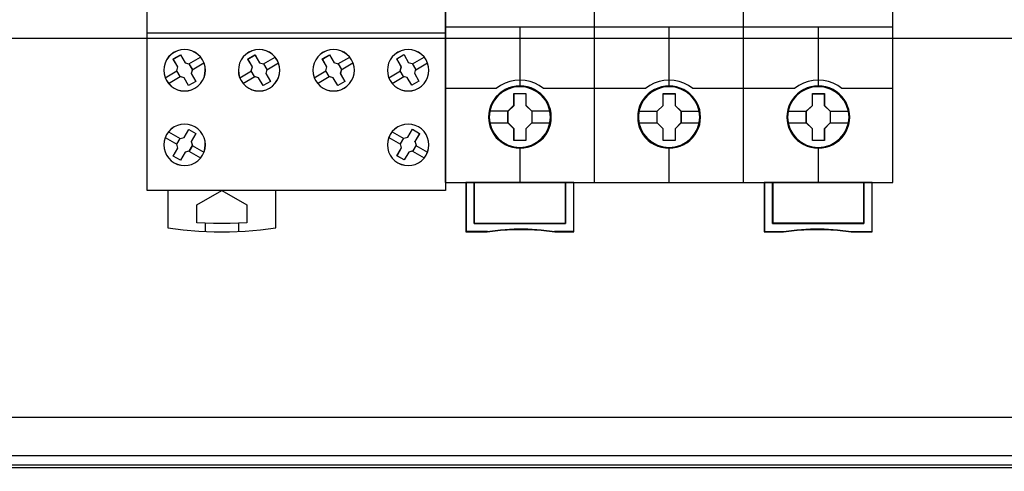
# Model space of a CAD drawing. Extents: x -631805 to -376315, y -40155 to 84873.
# Tile 97 of 256: x -614257 to -613068, y -33639 to -33094. Entities that reach past the tile are written whole.
import ezdxf

# ---------------------------------------------------------------- set-up
doc = ezdxf.new("R2010")
doc.units = 0
doc.header["$MEASUREMENT"] = 0
doc.layers.get('0').update_dxf_attribs({"color": 252})
doc.layers.add('45', color=8, linetype='Continuous')
doc.layers.add('50', color=7, linetype='Continuous')

# ---------------------------------------------------------------- blocks, each defined once
blk = doc.blocks.new('*U1036')
at = {"layer": '50', "color": 7}
for points in [[(507.824617, -92.486155), (835.919558, -92.486155), (835.919558, -379.414356), (507.824617, -379.414356), (507.824617, -92.486155)], [(839.76091, -435.77199), (503.983265, -435.77199), (503.983265, -385.150219), (839.76091, -385.150219), (839.76091, -435.77199)]]:
    blk.add_lwpolyline(points, dxfattribs=at)
blk = doc.blocks.new('*U1048')
at = {"layer": '50', "color": 7}
for points in [[(832.001083, -385.499773), (512.000243, -385.499773)], [(515.970229, -384.008872), (827.968097, -384.008872)], [(509.985212, -287.349254), (834.016113, -287.349254), (834.016113, -333.651915), (509.985212, -333.651915), (509.985212, -287.349254)]]:
    blk.add_lwpolyline(points, dxfattribs=at)
blk = doc.blocks.new('*U1051')
at = {"layer": '45', "color": 7}
for points in [[(617.997449, -268.987078), (636.002237, -268.987078), (636.002237, -268.987078), (636.002237, -352.016739), (636.002237, -352.016739), (617.997449, -352.016739), (617.997449, -352.016739), (599.998509, -352.016739), (599.998509, -352.016739), (599.998509, -268.987078), (599.998509, -268.987078), (617.997449, -268.987078), (617.997449, -268.987078)], [(606.670468, -336.245905), (606.424237, -335.888447), (606.113518, -335.577869), (605.755898, -335.33175), (605.363101, -335.150091), (604.929267, -335.032892), (604.501294, -334.991872), (604.061597, -335.032892), (603.64535, -335.144231), (603.246691, -335.33175), (602.889071, -335.577869), (602.578351, -335.888447), (602.332121, -336.245905), (602.144517, -336.644383), (602.033127, -337.066301), (601.992088, -337.499939), (602.033127, -337.933576), (602.144517, -338.355494), (602.326258, -338.753972), (602.578351, -339.11143), (602.889071, -339.422009), (603.252554, -339.673987), (603.64535, -339.855646), (604.061597, -339.966986), (604.501294, -340.002146), (604.940992, -339.966986), (605.357239, -339.855646), (605.755898, -339.673987), (606.113518, -339.422009), (606.418375, -339.11143), (606.670468, -338.753972), (606.85221, -338.361354), (606.969462, -337.933576), (607.010501, -337.505799), (606.975325, -337.066301), (606.858072, -336.644383), (606.670468, -336.245905)], [(606.665884, -336.24855), (606.420174, -335.891848), (606.110111, -335.581926), (605.753246, -335.336328), (605.36128, -335.155053), (604.928362, -335.038101), (604.501294, -334.997168), (604.062526, -335.038101), (603.647159, -335.149205), (603.249342, -335.336328), (602.892478, -335.581926), (602.582415, -335.891848), (602.336704, -336.24855), (602.149497, -336.646186), (602.038342, -337.067212), (601.99739, -337.499933), (602.038342, -337.932653), (602.149497, -338.353679), (602.330854, -338.751315), (602.582415, -339.108017), (602.892478, -339.417939), (603.255193, -339.669385), (603.647159, -339.85066), (604.062526, -339.961764), (604.501294, -339.996849), (604.940063, -339.961764), (605.35543, -339.85066), (605.753246, -339.669385), (606.110111, -339.417939), (606.414324, -339.108017), (606.665884, -338.751315), (606.847242, -338.359527), (606.964247, -337.932653), (607.005199, -337.50578), (606.970097, -337.067212), (606.853092, -336.646186), (606.665884, -336.24855)], [(615.665057, -336.245905), (615.418957, -335.888447), (615.114261, -335.577869), (614.75097, -335.33175), (614.358381, -335.150091), (613.930635, -335.032892), (613.49703, -334.991872), (613.063424, -335.032892), (612.641538, -335.144231), (612.248949, -335.33175), (611.885658, -335.577869), (611.580962, -335.888447), (611.329002, -336.245905), (611.141497, -336.644383), (611.036025, -337.066301), (610.995009, -337.499939), (611.030166, -337.933576), (611.141497, -338.355494), (611.323143, -338.753972), (611.580962, -339.11143), (611.891517, -339.422009), (612.248949, -339.673987), (612.641538, -339.855646), (613.063424, -339.966986), (613.502889, -340.002146), (613.936495, -339.966986), (614.358381, -339.855646), (614.75097, -339.673987), (615.108402, -339.422009), (615.418957, -339.11143), (615.665057, -338.753972), (615.852562, -338.361354), (615.969753, -337.933576), (616.01077, -337.505799), (615.969753, -337.066301), (615.852562, -336.638523), (615.665057, -336.245905)], [(615.660486, -336.24855), (615.414906, -335.891848), (615.110854, -335.581926), (614.748331, -335.336328), (614.356573, -335.155053), (613.929731, -335.038101), (613.497042, -334.997168), (613.064353, -335.038101), (612.643359, -335.149205), (612.2516, -335.336328), (611.889077, -335.581926), (611.585025, -335.891848), (611.333598, -336.24855), (611.146489, -336.646186), (611.041241, -337.067212), (611.000311, -337.499933), (611.035394, -337.932653), (611.146489, -338.353679), (611.327751, -338.751315), (611.585025, -339.108017), (611.894924, -339.417939), (612.2516, -339.669385), (612.643359, -339.85066), (613.064353, -339.961764), (613.502889, -339.996849), (613.935578, -339.961764), (614.356573, -339.85066), (614.748331, -339.669385), (615.105007, -339.417939), (615.414906, -339.108017), (615.660486, -338.751315), (615.847595, -338.359527), (615.964538, -337.932653), (616.005468, -337.50578), (615.964538, -337.067212), (615.847595, -336.640338), (615.660486, -336.24855)], [(624.660024, -336.245905), (624.413924, -335.888447), (624.109228, -335.577869), (623.751797, -335.33175), (623.359208, -335.150091), (622.925602, -335.032892), (622.491997, -334.991872), (622.058391, -335.032892), (621.642364, -335.144231), (621.243916, -335.33175), (620.886484, -335.577869), (620.575929, -335.888447), (620.329829, -336.245905), (620.136464, -336.644383), (620.030993, -337.066301), (619.989976, -337.499939), (620.030993, -337.933576), (620.142324, -338.355494), (620.323969, -338.753972), (620.575929, -339.11143), (620.886484, -339.422009), (621.243916, -339.673987), (621.642364, -339.855646), (622.058391, -339.966986), (622.497856, -340.002146), (622.931462, -339.966986), (623.353348, -339.855646), (623.751797, -339.673987), (624.109228, -339.416149), (624.413924, -339.11143), (624.665884, -338.753972), (624.84753, -338.361354), (624.96472, -337.933576), (625.005737, -337.505799), (624.97058, -337.066301), (624.853389, -336.638523), (624.660024, -336.245905)], [(624.655453, -336.24855), (624.409873, -335.891848), (624.105822, -335.581926), (623.749146, -335.336328), (623.357387, -335.155053), (622.924698, -335.038101), (622.492009, -334.997168), (622.05932, -335.038101), (621.644173, -335.149205), (621.246567, -335.336328), (620.889891, -335.581926), (620.579992, -335.891848), (620.334412, -336.24855), (620.141456, -336.646186), (620.036208, -337.067212), (619.995278, -337.499933), (620.036208, -337.932653), (620.147304, -338.353679), (620.328565, -338.751315), (620.579992, -339.108017), (620.889891, -339.417939), (621.246567, -339.669385), (621.644173, -339.85066), (622.05932, -339.961764), (622.497856, -339.996849), (622.930545, -339.961764), (623.35154, -339.85066), (623.749146, -339.669385), (624.105822, -339.412091), (624.409873, -339.108017), (624.6613, -338.751315), (624.842562, -338.359527), (624.959505, -337.932653), (625.000435, -337.50578), (624.965352, -337.067212), (624.848409, -336.640338), (624.655453, -336.24855)], [(633.663285, -336.245905), (633.417027, -335.888447), (633.106272, -335.577869), (632.748612, -335.33175), (632.355772, -335.150091), (631.927752, -335.032892), (631.493868, -334.991872), (631.059985, -335.032892), (630.637829, -335.144231), (630.244988, -335.33175), (629.881465, -335.577869), (629.576574, -335.888447), (629.324452, -336.245905), (629.136827, -336.644383), (629.025425, -337.066301), (628.990245, -337.499939), (629.025425, -337.933576), (629.136827, -338.355494), (629.318589, -338.753972), (629.576574, -339.11143), (629.887328, -339.422009), (630.244988, -339.673987), (630.637829, -339.855646), (631.059985, -339.966986), (631.499732, -340.002146), (631.933615, -339.966986), (632.355772, -339.855646), (632.748612, -339.673987), (633.106272, -339.422009), (633.417027, -339.11143), (633.663285, -338.753972), (633.845046, -338.361354), (633.968175, -337.933576), (634.003355, -337.505799), (633.968175, -337.066301), (633.85091, -336.644383), (633.663285, -336.245905)], [(633.656231, -336.24855), (633.410624, -335.891848), (633.100691, -335.581926), (632.743976, -335.336328), (632.352175, -335.155053), (631.925287, -335.038101), (631.492551, -334.997168), (631.059815, -335.038101), (630.638774, -335.149205), (630.246973, -335.336328), (629.88441, -335.581926), (629.580325, -335.891848), (629.328871, -336.24855), (629.141742, -336.646186), (629.030634, -337.067212), (628.995547, -337.499933), (629.030634, -337.932653), (629.141742, -338.353679), (629.323023, -338.751315), (629.580325, -339.108017), (629.890258, -339.417939), (630.246973, -339.669385), (630.638774, -339.85066), (631.059815, -339.961764), (631.498398, -339.996849), (631.931134, -339.961764), (632.352175, -339.85066), (632.743976, -339.669385), (633.100691, -339.417939), (633.410624, -339.108017), (633.656231, -338.751315), (633.837512, -338.359527), (633.960315, -337.932653), (633.995402, -337.50578), (633.960315, -337.067212), (633.84336, -336.646186), (633.656231, -336.24855)], [(603.689437, -337.100883), (603.137336, -336.139133), (603.137336, -336.139133), (604.000728, -335.640665), (604.000728, -335.640665), (604.558703, -336.596551), (604.558703, -336.596551), (605.03445, -336.73143), (605.03445, -336.73143), (605.439716, -337.423421), (605.439716, -337.423421), (605.316374, -337.904295), (605.316374, -337.904295), (605.862602, -338.854316), (605.862602, -338.854316), (604.993336, -339.358648), (604.993336, -339.358648), (604.447108, -338.408628), (604.447108, -338.408628), (603.959615, -338.273748), (603.959615, -338.273748), (603.560222, -337.581757), (603.560222, -337.581757), (603.689437, -337.100883), (603.689437, -337.100883)], [(603.692591, -337.102019), (603.142638, -336.143009), (604.002671, -335.645962), (604.558475, -336.599124), (605.03237, -336.733619), (605.436059, -337.423638), (605.313197, -337.903143), (605.8573, -338.850457), (604.991416, -339.353352), (604.447314, -338.406038), (603.961717, -338.271543), (603.563879, -337.581524), (603.692591, -337.102019)], [(612.134954, -336.139133), (613.004038, -335.640665), (613.004038, -335.640665), (613.556024, -336.596551), (613.556024, -336.596551), (614.037543, -336.73143), (614.037543, -336.73143), (614.436852, -337.423421), (614.436852, -337.423421), (614.313536, -337.904295), (614.313536, -337.904295), (614.865522, -338.854316), (614.865522, -338.854316), (613.996438, -339.358648), (613.996438, -339.358648), (613.444452, -338.408628), (613.444452, -338.408628), (612.957061, -338.273748), (612.957061, -338.273748), (612.557752, -337.581757), (612.557752, -337.581757), (612.68694, -337.100883), (612.68694, -337.100883), (612.134954, -336.139133), (612.134954, -336.139133)], [(612.140256, -336.143009), (613.005965, -335.645962), (613.555807, -336.599124), (614.035457, -336.733619), (614.433215, -337.423638), (614.310378, -337.903143), (614.86022, -338.850457), (613.994511, -339.353352), (613.444669, -338.406038), (612.95917, -338.271543), (612.561412, -337.581524), (612.690098, -337.102019), (612.140256, -336.143009)], [(621.687779, -337.100883), (621.129922, -336.139133), (621.129922, -336.139133), (621.999005, -335.640665), (621.999005, -335.640665), (622.556863, -336.596551), (622.52163, -336.543772), (623.032511, -336.73143), (623.032511, -336.73143), (623.431819, -337.423421), (623.431819, -337.423421), (623.308503, -337.904295), (623.308503, -337.904295), (623.860489, -338.854316), (623.860489, -338.854316), (622.991405, -339.358648), (622.991405, -339.358648), (622.445292, -338.408628), (622.445292, -338.408628), (621.9579, -338.273748), (621.9579, -338.273748), (621.558591, -337.581757), (621.558591, -337.581757), (621.687779, -337.100883), (621.687779, -337.100883)], [(621.690915, -337.102019), (621.135224, -336.143009), (622.000932, -335.645962), (622.556624, -336.599124), (622.521528, -336.546495), (623.030424, -336.733619), (623.428182, -337.423638), (623.305345, -337.903143), (623.855187, -338.850457), (622.989478, -339.353352), (622.445486, -338.406038), (621.959987, -338.271543), (621.562229, -337.581524), (621.690915, -337.102019)], [(631.975254, -336.690132), (632.374453, -337.38184), (632.374453, -337.38184), (632.251171, -337.868381), (632.251171, -337.868381), (632.797134, -338.818014), (632.797134, -338.818014), (631.93416, -339.316278), (631.93416, -339.316278), (631.382327, -338.366645), (631.382327, -338.366645), (630.89507, -338.237682), (630.942034, -338.249406), (630.536965, -337.557698), (630.536965, -337.557698), (630.671988, -337.071157), (630.671988, -337.071157), (630.114285, -336.115662), (630.114285, -336.115662), (630.983128, -335.611536), (631.00074, -335.640845), (631.552573, -336.596341), (631.493868, -336.561169), (631.975254, -336.690132), (631.975254, -336.690132)], [(631.973201, -336.692344), (632.370821, -337.382075), (632.248027, -337.867224), (632.791831, -338.814142), (631.932269, -339.310982), (631.382617, -338.364064), (630.897286, -338.23547), (630.944065, -338.24716), (630.540597, -337.55743), (630.675086, -337.07228), (630.119587, -336.119517), (630.984996, -335.616832), (631.002538, -335.646058), (631.552191, -336.598821), (631.493717, -336.56375), (631.973201, -336.692344)], [(606.67043, -347.757734), (606.858055, -347.359467), (606.969458, -346.943629), (607.010501, -346.51022), (606.975321, -346.070955), (606.852192, -345.643403), (606.67043, -345.250993), (606.424172, -344.893724), (606.113418, -344.58331), (605.755757, -344.331464), (605.362917, -344.149901), (604.94076, -344.038621), (604.506877, -344.003479), (604.067131, -344.038621), (603.644974, -344.149901), (603.24627, -344.337321), (602.88861, -344.589166), (602.583719, -344.893724), (602.325734, -345.250993), (602.143973, -345.64926), (602.03257, -346.070955), (601.99739, -346.504364), (602.03257, -346.943629), (602.143973, -347.359467), (602.331598, -347.757734), (602.583719, -348.115003), (602.88861, -348.425418), (603.24627, -348.677263), (603.644974, -348.858826), (604.067131, -348.970107), (604.501014, -349.011105), (604.934897, -348.970107), (605.357054, -348.864683), (605.755757, -348.671406), (606.113418, -348.425418), (606.424172, -348.115003), (606.67043, -347.757734)], [(606.665847, -347.755089), (606.853076, -347.357664), (606.964242, -346.942706), (607.005199, -346.510214), (606.970093, -346.071878), (606.847225, -345.645231), (606.665847, -345.25365), (606.42011, -344.897137), (606.110013, -344.587379), (605.753109, -344.336067), (605.3611, -344.154888), (604.939836, -344.043842), (604.506871, -344.008776), (604.068055, -344.043842), (603.646791, -344.154888), (603.248931, -344.341911), (602.892027, -344.593224), (602.587781, -344.897137), (602.330342, -345.25365), (602.148965, -345.651075), (602.037798, -346.071878), (602.002692, -346.50437), (602.037798, -346.942706), (602.148965, -347.357664), (602.336193, -347.755089), (602.587781, -348.111603), (602.892027, -348.42136), (603.248931, -348.672673), (603.646791, -348.853852), (604.068055, -348.964897), (604.50102, -349.005809), (604.933985, -348.964897), (605.355249, -348.859696), (605.753109, -348.666828), (606.110013, -348.42136), (606.42011, -348.111603), (606.665847, -347.755089)], [(605.000627, -344.644328), (605.870555, -345.14866), (605.870555, -345.14866), (605.312155, -346.104546), (605.312155, -346.104546), (605.441469, -346.579556), (605.441469, -346.579556), (605.035895, -347.277411), (605.035895, -347.277411), (604.559785, -347.406426), (604.559785, -347.406426), (604.007264, -348.362311), (604.007264, -348.362311), (603.137336, -347.863844), (603.137336, -347.863844), (603.689858, -346.902094), (603.689858, -346.902094), (603.554666, -346.427084), (603.554666, -346.427084), (603.960241, -345.729229), (603.960241, -345.729229), (604.442228, -345.606078), (604.442228, -345.606078), (605.000627, -344.644328), (605.000627, -344.644328)], [(604.9987, -344.649625), (605.865253, -345.15252), (605.30902, -346.105682), (605.437832, -346.579339), (605.033831, -347.275206), (604.559569, -347.403853), (604.009191, -348.357015), (603.142638, -347.859968), (603.693016, -346.900958), (603.558349, -346.427301), (603.96235, -345.731434), (604.442467, -345.608634), (604.9987, -344.649625)], [(633.663285, -347.757734), (633.856773, -347.359467), (633.968175, -346.943629), (634.003355, -346.51022), (633.968175, -346.070955), (633.85091, -345.643403), (633.669148, -345.250993), (633.417027, -344.893724), (633.112136, -344.58331), (632.754475, -344.331464), (632.355772, -344.149901), (631.933615, -344.038621), (631.499732, -344.003479), (631.059985, -344.038621), (630.637829, -344.149901), (630.244988, -344.337321), (629.881465, -344.589166), (629.576574, -344.893724), (629.324452, -345.250993), (629.14269, -345.64926), (629.025425, -346.070955), (628.990245, -346.504364), (629.025425, -346.943629), (629.136827, -347.359467), (629.330316, -347.757734), (629.576574, -348.115003), (629.887328, -348.425418), (630.239125, -348.677263), (630.637829, -348.858826), (631.059985, -348.970107), (631.493868, -349.011105), (631.927752, -348.970107), (632.355772, -348.864683), (632.754475, -348.671406), (633.112136, -348.425418), (633.417027, -348.115003), (633.663285, -347.757734)], [(633.656231, -347.755089), (633.849208, -347.357664), (633.960315, -346.942706), (633.995402, -346.510214), (633.960315, -346.071878), (633.84336, -345.645231), (633.662078, -345.25365), (633.410624, -344.897137), (633.106539, -344.587379), (632.749824, -344.336067), (632.352175, -344.154888), (631.931134, -344.043842), (631.498398, -344.008776), (631.059815, -344.043842), (630.638774, -344.154888), (630.246973, -344.341911), (629.88441, -344.593224), (629.580325, -344.897137), (629.328871, -345.25365), (629.147589, -345.651075), (629.030634, -346.071878), (628.995547, -346.50437), (629.030634, -346.942706), (629.141742, -347.357664), (629.334719, -347.755089), (629.580325, -348.111603), (629.890258, -348.42136), (630.241125, -348.672673), (630.638774, -348.853852), (631.059815, -348.964897), (631.492551, -349.005809), (631.925287, -348.964897), (632.352175, -348.859696), (632.749824, -348.666828), (633.106539, -348.42136), (633.410624, -348.111603), (633.656231, -347.755089)], [(632.450646, -346.550154), (632.045465, -347.248115), (632.045465, -347.248115), (631.569818, -347.37715), (631.569818, -347.37715), (631.017832, -348.333182), (631.017832, -348.333182), (630.148748, -347.834638), (630.148748, -347.834638), (630.700734, -346.878606), (630.700734, -346.878606), (630.565673, -346.397658), (630.565673, -346.397658), (630.970854, -345.699696), (630.970854, -345.699696), (631.452374, -345.576527), (631.452374, -345.576527), (632.010232, -344.620495), (632.010232, -344.620495), (632.879316, -345.119039), (632.861699, -345.148365), (632.309713, -346.104397), (632.321458, -346.075071), (632.450646, -346.550154), (632.450646, -346.550154)], [(632.447009, -346.551216), (632.043401, -347.246689), (631.569601, -347.375264), (631.019759, -348.327886), (630.15405, -347.83112), (630.703892, -346.878498), (630.569356, -346.399264), (630.972964, -345.703792), (631.452613, -345.581061), (632.008305, -344.628439), (632.874014, -345.125206), (632.856465, -345.154427), (632.306623, -346.107049), (632.318322, -346.077828), (632.447009, -346.551216)], [(602.490483, -352.003499), (602.490483, -356.508444), (602.490483, -356.508444), (604.34506, -356.754488), (606.205487, -356.924375), (608.065914, -357.000532), (609.938041, -357.000532), (611.798468, -356.924375), (613.658895, -356.754488), (615.501771, -356.508444), (615.501771, -356.508444), (615.501771, -352.003499), (602.490483, -352.003499)], [(605.989852, -353.738094), (609.001987, -352.003499), (609.001987, -352.003499), (612.002403, -353.738094), (612.002403, -353.738094), (612.002403, -355.906338), (612.002403, -355.906338), (610.004079, -355.99424), (607.994035, -355.99424), (605.989852, -355.906338), (605.989852, -355.906338), (605.989852, -353.738094), (605.989852, -353.738094)]]:
    blk.add_lwpolyline(points, close=True, dxfattribs=at)
at = {"layer": '45', "color": 59}
blk.add_lwpolyline([(617.99745, -268.992375), (635.996935, -268.992375), (635.996935, -352.011443), (617.99745, -352.011443), (600.003811, -352.011443), (600.003811, -268.992375), (617.99745, -268.992375)], close=True, dxfattribs=at)
at = {"layer": '45', "color": 7}
for points in [[(599.998509, -332.992529), (618.004349, -332.992529)], [(617.991094, -332.992529), (636.002237, -332.992529)], [(605.027525, -336.739642), (606.443179, -335.921368)], [(614.027794, -336.739642), (615.443448, -335.921368)], [(623.022762, -336.739642), (624.438415, -335.921368)], [(632.025682, -336.739642), (633.436033, -335.921368)], [(602.156453, -338.400023), (603.572106, -337.573805)], [(605.430483, -337.430805), (606.840834, -336.609883)], [(611.156722, -338.400023), (612.567073, -337.573805)], [(614.42545, -337.430805), (615.841103, -336.609883)], [(620.15434, -338.400023), (621.569994, -337.573805)], [(623.420417, -337.430805), (624.836071, -336.609883)], [(629.149307, -338.400023), (630.564961, -337.573805)], [(632.423337, -337.430805), (633.838991, -336.609883)], [(602.554108, -339.088539), (603.969762, -338.264968)], [(611.554377, -339.088539), (612.964729, -338.264968)], [(620.551996, -339.088539), (621.967649, -338.264968)], [(629.552265, -339.088539), (630.962616, -338.264968)], [(602.156453, -345.60825), (603.566804, -346.434468)], [(602.55941, -344.914438), (603.969762, -345.740657)], [(629.149307, -345.60825), (630.564961, -346.434468)], [(629.552265, -344.914438), (630.967918, -345.740657)], [(605.430483, -346.572171), (606.846136, -347.393094)], [(632.423337, -346.572171), (633.838991, -347.393094)], [(605.027525, -347.268631), (606.443179, -348.089553)], [(632.017729, -347.268631), (633.436033, -348.089553)], [(606.989292, -355.95187), (606.989292, -356.966106)], [(610.995009, -355.95187), (610.995009, -356.966106)]]:
    blk.add_lwpolyline(points, dxfattribs=at)
blk = doc.blocks.new('*U1052')
at = {"layer": '45', "color": 7}
for points in [[(653.994119, -268.997671), (635.970424, -268.997671), (635.970424, -351.066058), (653.994119, -351.066058), (672.006668, -351.066058), (690.030363, -351.066058), (690.030363, -268.997671), (672.006668, -268.997671), (653.994119, -268.997671)], [(648.777582, -343.150779), (648.755201, -342.697589), (648.682462, -342.249925), (648.525792, -341.818841), (648.346742, -341.404338), (648.111738, -341.011941), (647.831971, -340.663758), (647.501847, -340.343208), (647.132555, -340.066873), (646.763264, -339.823697), (646.332423, -339.635789), (645.901583, -339.508674), (645.442766, -339.425774), (644.989544, -339.403667), (644.530727, -339.425774), (644.088696, -339.508674), (643.64107, -339.635789), (643.227015, -339.823697), (642.835342, -340.066873), (642.477241, -340.343208), (642.141521, -340.663758), (641.878541, -341.011941), (641.632346, -341.404338), (641.430915, -341.818841), (641.313413, -342.249925), (641.223887, -342.697589), (641.190315, -343.150779), (641.223887, -343.598443), (641.313413, -344.040581), (641.430915, -344.471664), (641.632346, -344.886168), (641.878541, -345.278565), (642.141521, -345.637801), (642.477241, -345.958351), (642.835342, -346.234686), (643.227015, -346.466808), (643.64107, -346.64919), (644.088696, -346.787358), (644.530727, -346.875785), (644.989544, -346.897892), (645.442766, -346.875785), (645.901583, -346.787358), (646.332423, -346.64919), (646.763264, -346.466808), (647.132555, -346.234686), (647.501847, -345.958351), (647.831971, -345.637801), (648.111738, -345.278565), (648.346742, -344.886168), (648.525792, -344.471664), (648.682462, -344.040581), (648.755201, -343.598443), (648.777582, -343.150779)], [(648.777582, -343.150779), (648.755201, -342.697589), (648.682462, -342.249925), (648.525792, -341.818841), (648.346742, -341.404338), (648.111738, -341.011941), (647.831971, -340.663758), (647.501847, -340.343208), (647.132555, -340.066873), (646.763264, -339.823697), (646.332423, -339.635789), (645.901583, -339.508674), (645.442766, -339.425774), (644.989544, -339.403667), (644.530727, -339.425774), (644.088696, -339.508674), (643.64107, -339.635789), (643.227015, -339.823697), (642.835342, -340.066873), (642.477241, -340.343208), (642.141521, -340.663758), (641.878541, -341.011941), (641.632346, -341.404338), (641.430915, -341.818841), (641.313413, -342.249925), (641.223887, -342.697589), (641.190315, -343.150779), (641.223887, -343.598443), (641.313413, -344.040581), (641.430915, -344.471664), (641.632346, -344.886168), (641.878541, -345.278565), (642.141521, -345.637801), (642.477241, -345.958351), (642.835342, -346.234686), (643.227015, -346.466808), (643.64107, -346.64919), (644.088696, -346.787358), (644.530727, -346.875785), (644.989544, -346.897892), (645.442766, -346.875785), (645.901583, -346.787358), (646.332423, -346.64919), (646.763264, -346.466808), (647.132555, -346.234686), (647.501847, -345.958351), (647.831971, -345.637801), (648.111738, -345.278565), (648.346742, -344.886168), (648.525792, -344.471664), (648.682462, -344.040581), (648.755201, -343.598443), (648.777582, -343.150779)], [(648.759025, -343.150779), (648.736745, -342.69951), (648.664336, -342.253745), (648.508379, -341.824489), (648.330142, -341.411743), (648.096205, -341.02101), (647.817709, -340.674303), (647.489085, -340.355113), (647.12147, -340.079949), (646.753856, -339.837805), (646.324973, -339.650693), (645.896089, -339.524118), (645.439356, -339.441569), (644.988193, -339.419556), (644.53146, -339.441569), (644.091437, -339.524118), (643.645844, -339.650693), (643.23367, -339.837805), (642.843776, -340.079949), (642.487302, -340.355113), (642.153107, -340.674303), (641.891321, -341.02101), (641.646245, -341.411743), (641.445728, -341.824489), (641.32876, -342.253745), (641.239641, -342.69951), (641.206222, -343.150779), (641.239641, -343.596545), (641.32876, -344.036808), (641.445728, -344.466063), (641.646245, -344.878809), (641.891321, -345.269542), (642.153107, -345.627255), (642.487302, -345.946446), (642.843776, -346.22161), (643.23367, -346.452747), (643.645844, -346.634356), (644.091437, -346.771938), (644.53146, -346.85999), (644.988193, -346.882003), (645.439356, -346.85999), (645.896089, -346.771938), (646.324973, -346.634356), (646.753856, -346.452747), (647.12147, -346.22161), (647.489085, -345.946446), (647.817709, -345.627255), (648.096205, -345.269542), (648.330142, -344.878809), (648.508379, -344.466063), (648.664336, -344.036808), (648.736745, -343.596545), (648.759025, -343.150779)], [(666.788725, -343.155961), (666.766343, -342.70831), (666.693601, -342.26066), (666.536925, -341.824063), (666.357868, -341.409572), (666.122855, -341.022714), (665.843078, -340.669015), (665.51294, -340.348476), (665.14923, -340.072148), (664.774328, -339.82898), (664.343471, -339.646605), (663.912614, -339.513967), (663.453779, -339.431069), (663.00054, -339.408963), (662.547301, -339.431069), (662.099657, -339.513967), (661.652014, -339.646605), (661.237943, -339.82898), (660.846255, -340.072148), (660.48814, -340.348476), (660.152407, -340.669015), (659.889417, -341.022714), (659.643213, -341.409572), (659.447369, -341.824063), (659.324267, -342.26066), (659.234738, -342.70831), (659.20676, -343.155961), (659.234738, -343.609137), (659.324267, -344.045734), (659.447369, -344.476805), (659.643213, -344.891296), (659.889417, -345.28368), (660.152407, -345.642906), (660.48814, -345.963445), (660.846255, -346.245299), (661.237943, -346.471888), (661.652014, -346.65979), (662.099657, -346.792427), (662.547301, -346.880852), (663.00054, -346.908485), (663.453779, -346.880852), (663.912614, -346.792427), (664.343471, -346.65979), (664.774328, -346.471888), (665.14923, -346.245299), (665.51294, -345.963445), (665.843078, -345.642906), (666.122855, -345.28368), (666.357868, -344.891296), (666.536925, -344.476805), (666.693601, -344.045734), (666.766343, -343.609137), (666.788725, -343.155961)], [(666.788725, -343.155961), (666.766343, -342.70831), (666.693601, -342.26066), (666.536925, -341.824063), (666.357868, -341.409572), (666.122855, -341.022714), (665.843078, -340.669015), (665.51294, -340.348476), (665.14923, -340.072148), (664.774328, -339.82898), (664.343471, -339.646605), (663.912614, -339.513967), (663.453779, -339.431069), (663.00054, -339.408963), (662.547301, -339.431069), (662.099657, -339.513967), (661.652014, -339.646605), (661.237943, -339.82898), (660.846255, -340.072148), (660.48814, -340.348476), (660.152407, -340.669015), (659.889417, -341.022714), (659.643213, -341.409572), (659.447369, -341.824063), (659.324267, -342.26066), (659.234738, -342.70831), (659.20676, -343.155961), (659.234738, -343.609137), (659.324267, -344.045734), (659.447369, -344.476805), (659.643213, -344.891296), (659.889417, -345.28368), (660.152407, -345.642906), (660.48814, -345.963445), (660.846255, -346.245299), (661.237943, -346.471888), (661.652014, -346.65979), (662.099657, -346.792427), (662.547301, -346.880852), (663.00054, -346.908485), (663.453779, -346.880852), (663.912614, -346.792427), (664.343471, -346.65979), (664.774328, -346.471888), (665.14923, -346.245299), (665.51294, -345.963445), (665.843078, -345.642906), (666.122855, -345.28368), (666.357868, -344.891296), (666.536925, -344.476805), (666.693601, -344.045734), (666.766343, -343.609137), (666.788725, -343.155961)], [(666.772819, -343.155972), (666.75053, -342.710219), (666.678093, -342.264466), (666.522076, -341.829719), (666.343769, -341.416984), (666.109742, -341.031765), (665.831139, -340.679565), (665.502387, -340.360384), (665.140203, -340.085227), (664.766874, -339.84309), (664.337825, -339.661486), (663.908776, -339.529411), (663.451866, -339.446864), (663.000529, -339.424852), (662.549191, -339.446864), (662.103426, -339.529411), (661.65766, -339.661486), (661.245327, -339.84309), (660.855282, -340.085227), (660.49867, -340.360384), (660.164346, -340.679565), (659.902459, -341.031765), (659.657288, -341.416984), (659.462265, -341.829719), (659.33968, -342.264466), (659.250527, -342.710219), (659.222666, -343.155972), (659.250527, -343.607229), (659.33968, -344.041976), (659.462265, -344.47122), (659.657288, -344.883954), (659.902459, -345.274676), (660.164346, -345.63238), (660.49867, -345.951561), (660.855282, -346.232221), (661.245327, -346.457849), (661.65766, -346.644955), (662.103426, -346.77703), (662.549191, -346.86508), (663.000529, -346.892596), (663.451866, -346.86508), (663.908776, -346.77703), (664.337825, -346.644955), (664.766874, -346.457849), (665.140203, -346.232221), (665.502387, -345.951561), (665.831139, -345.63238), (666.109742, -345.274676), (666.343769, -344.883954), (666.522076, -344.47122), (666.678093, -344.041976), (666.75053, -343.607229), (666.772819, -343.155972)], [(684.80517, -343.156076), (684.782788, -342.702885), (684.710049, -342.255221), (684.55338, -341.824137), (684.374329, -341.409634), (684.139325, -341.017237), (683.859559, -340.669054), (683.529434, -340.348505), (683.160143, -340.072169), (682.790851, -339.828993), (682.360011, -339.641085), (681.92917, -339.513971), (681.470353, -339.43107), (681.017131, -339.408963), (680.558314, -339.43107), (680.116283, -339.513971), (679.668657, -339.641085), (679.254603, -339.828993), (678.86293, -340.072169), (678.504829, -340.348505), (678.169109, -340.669054), (677.906128, -341.017237), (677.659934, -341.409634), (677.458502, -341.824137), (677.341, -342.255221), (677.251475, -342.702885), (677.217903, -343.156076), (677.251475, -343.60374), (677.341, -344.045877), (677.458502, -344.476961), (677.659934, -344.891464), (677.906128, -345.283861), (678.169109, -345.643097), (678.504829, -345.963647), (678.86293, -346.239983), (679.254603, -346.472105), (679.668657, -346.654486), (680.116283, -346.792654), (680.558314, -346.881082), (681.017131, -346.903188), (681.470353, -346.881082), (681.92917, -346.792654), (682.360011, -346.654486), (682.790851, -346.472105), (683.160143, -346.239983), (683.529434, -345.963647), (683.859559, -345.643097), (684.139325, -345.283861), (684.374329, -344.891464), (684.55338, -344.476961), (684.710049, -344.045877), (684.782788, -343.60374), (684.80517, -343.156076)], [(684.80517, -343.156076), (684.782788, -342.702885), (684.710049, -342.255221), (684.55338, -341.824137), (684.374329, -341.409634), (684.139325, -341.017237), (683.859559, -340.669054), (683.529434, -340.348505), (683.160143, -340.072169), (682.790851, -339.828993), (682.360011, -339.641085), (681.92917, -339.513971), (681.470353, -339.43107), (681.017131, -339.408963), (680.558314, -339.43107), (680.116283, -339.513971), (679.668657, -339.641085), (679.254603, -339.828993), (678.86293, -340.072169), (678.504829, -340.348505), (678.169109, -340.669054), (677.906128, -341.017237), (677.659934, -341.409634), (677.458502, -341.824137), (677.341, -342.255221), (677.251475, -342.702885), (677.217903, -343.156076), (677.251475, -343.60374), (677.341, -344.045877), (677.458502, -344.476961), (677.659934, -344.891464), (677.906128, -345.283861), (678.169109, -345.643097), (678.504829, -345.963647), (678.86293, -346.239983), (679.254603, -346.472105), (679.668657, -346.654486), (680.116283, -346.792654), (680.558314, -346.881082), (681.017131, -346.903188), (681.470353, -346.881082), (681.92917, -346.792654), (682.360011, -346.654486), (682.790851, -346.472105), (683.160143, -346.239983), (683.529434, -345.963647), (683.859559, -345.643097), (684.139325, -345.283861), (684.374329, -344.891464), (684.55338, -344.476961), (684.710049, -344.045877), (684.782788, -343.60374), (684.80517, -343.156076)], [(684.789263, -343.156076), (684.766976, -342.704807), (684.694542, -342.259041), (684.538529, -341.829785), (684.360229, -341.417039), (684.126211, -341.026306), (683.847617, -340.6796), (683.518877, -340.360409), (683.151134, -340.085245), (682.78339, -339.843101), (682.354357, -339.65599), (681.925323, -339.529414), (681.468429, -339.446865), (681.017108, -339.424852), (680.560215, -339.446865), (680.120037, -339.529414), (679.674288, -339.65599), (679.261969, -339.843101), (678.871938, -340.085245), (678.515339, -340.360409), (678.181027, -340.6796), (677.919149, -341.026306), (677.673987, -341.417039), (677.473399, -341.829785), (677.35639, -342.259041), (677.26724, -342.704807), (677.233809, -343.156076), (677.26724, -343.601841), (677.35639, -344.042104), (677.473399, -344.47136), (677.673987, -344.884106), (677.919149, -345.274839), (678.181027, -345.632552), (678.515339, -345.951742), (678.871938, -346.226906), (679.261969, -346.458044), (679.674288, -346.639652), (680.120037, -346.777234), (680.560215, -346.865286), (681.017108, -346.8873), (681.468429, -346.865286), (681.925323, -346.777234), (682.354357, -346.639652), (682.78339, -346.458044), (683.151134, -346.226906), (683.518877, -345.951742), (683.847617, -345.632552), (684.126211, -345.274839), (684.360229, -344.884106), (684.538529, -344.47136), (684.694542, -344.042104), (684.766976, -343.601841), (684.789263, -343.156076)], [(644.271986, -340.301385), (645.71514, -340.301385), (645.71514, -341.729027), (646.436717, -342.431781), (646.436717, -343.853889), (645.71514, -344.573244), (645.71514, -345.984285), (644.271986, -345.984285), (644.271986, -344.573244), (643.539134, -343.853889), (643.539134, -342.431781), (644.271986, -341.729027), (644.271986, -340.301385)], [(644.271986, -340.301385), (645.71514, -340.301385), (645.71514, -340.301385), (645.71514, -341.729027), (645.71514, -341.729027), (646.436717, -342.431781), (646.436717, -342.431781), (646.436717, -343.853889), (646.436717, -343.853889), (645.71514, -344.573244), (645.71514, -344.573244), (645.71514, -345.984285), (645.71514, -345.984285), (644.271986, -345.984285), (644.271986, -345.984285), (644.271986, -344.573244), (644.271986, -344.573244), (643.539134, -343.853889), (643.539134, -343.853889), (643.539134, -342.431781), (643.539134, -342.431781), (644.271986, -341.729027), (644.271986, -341.729027), (644.271986, -340.301385), (644.271986, -340.301385)], [(644.279846, -340.317274), (645.707156, -340.317274), (645.707156, -341.736933), (646.420811, -342.435757), (646.420811, -343.849913), (645.707156, -344.565245), (645.707156, -345.968396), (644.279846, -345.968396), (644.279846, -344.565245), (643.55504, -343.849913), (643.55504, -342.435757), (644.279846, -341.736933), (644.279846, -340.317274)], [(662.289441, -340.311978), (663.733916, -340.311978), (663.733916, -341.734086), (664.450511, -342.442373), (664.450511, -343.864482), (663.733916, -344.583836), (663.733916, -345.994878), (662.289441, -345.994878), (662.289441, -344.583836), (661.550276, -343.864482), (661.550276, -342.442373), (662.289441, -341.734086), (662.289441, -340.311978)], [(662.289441, -340.311978), (663.733916, -340.311978), (663.733916, -340.311978), (663.733916, -341.734086), (663.733916, -341.734086), (664.450511, -342.442373), (664.450511, -342.442373), (664.450511, -343.864482), (664.450511, -343.864482), (663.733916, -344.583836), (663.733916, -344.583836), (663.733916, -345.994878), (663.733916, -345.994878), (662.289441, -345.994878), (662.289441, -345.994878), (662.289441, -344.583836), (662.289441, -344.583836), (661.550276, -343.864482), (661.550276, -343.864482), (661.550276, -342.442373), (661.550276, -342.442373), (662.289441, -341.734086), (662.289441, -341.734086), (662.289441, -340.311978), (662.289441, -340.311978)], [(662.298539, -340.327866), (663.724529, -340.327866), (663.724529, -341.742023), (664.431953, -342.446349), (664.431953, -343.860506), (663.724529, -344.575838), (663.724529, -345.978989), (662.298539, -345.978989), (662.298539, -344.575838), (661.568834, -343.860506), (661.568834, -342.446349), (662.298539, -341.742023), (662.298539, -340.327866)], [(680.302224, -340.311978), (681.745378, -340.311978), (681.745378, -341.734145), (682.466955, -342.436929), (682.466955, -343.859097), (681.745378, -344.578481), (681.745378, -345.989581), (680.302224, -345.989581), (680.302224, -344.578481), (679.569372, -343.859097), (679.569372, -342.436929), (680.302224, -341.734145), (680.302224, -340.311978)], [(680.302224, -340.311978), (681.745378, -340.311978), (681.745378, -340.311978), (681.745378, -341.734145), (681.745378, -341.734145), (682.466955, -342.436929), (682.466955, -342.436929), (682.466955, -343.859097), (682.466955, -343.859097), (681.745378, -344.578481), (681.745378, -344.578481), (681.745378, -345.989581), (681.745378, -345.989581), (680.302224, -345.989581), (680.302224, -345.989581), (680.302224, -344.578481), (680.302224, -344.578481), (679.569372, -343.859097), (679.569372, -343.859097), (679.569372, -342.436929), (679.569372, -342.436929), (680.302224, -341.734145), (680.302224, -341.734145), (680.302224, -340.311978), (680.302224, -340.311978)], [(680.310084, -340.327866), (681.737394, -340.327866), (681.737394, -341.742074), (682.451049, -342.440924), (682.451049, -343.855132), (681.737394, -344.57049), (681.737394, -345.973693), (680.310084, -345.973693), (680.310084, -344.57049), (679.585278, -343.855132), (679.585278, -342.440924), (680.310084, -341.742074), (680.310084, -340.327866)], [(650.50552, -355.999261), (639.469765, -355.999261), (639.469765, -351.031633), (638.475654, -351.031633), (638.475654, -357.000532), (641.027951, -357.000532), (642.653156, -356.823511), (644.289531, -356.735001), (645.925905, -356.735001), (647.556695, -356.823511), (649.193069, -357.000532), (651.510801, -357.000532), (651.510801, -351.031633), (650.50552, -351.031633), (650.50552, -355.999261)], [(650.508709, -356.004832), (650.508709, -351.031633), (644.987925, -351.031633), (639.467142, -351.031633), (639.467142, -356.004832), (650.508709, -356.004832)], [(674.489986, -351.031633), (674.489986, -357.000532), (676.807247, -357.000532), (678.443288, -356.823511), (680.073746, -356.735001), (681.709788, -356.735001), (683.34583, -356.823511), (684.970704, -357.000532), (687.522482, -357.000532), (687.522482, -351.031633), (686.528573, -351.031633), (686.528573, -355.999261), (675.495063, -355.999261), (675.495063, -351.031633), (674.489986, -351.031633)], [(681.011536, -351.031633), (675.492078, -351.031633), (675.492078, -356.004832), (686.530994, -356.004832), (686.530994, -351.031633), (681.011536, -351.031633)]]:
    blk.add_lwpolyline(points, close=True, dxfattribs=at)
at = {"layer": '45', "color": 139}
for points in [[(653.994119, -268.997671), (635.970424, -268.997671), (635.970424, -351.066058), (653.994119, -351.066058), (672.006668, -351.066058), (690.030363, -351.066058), (690.030363, -268.997671), (672.006668, -268.997671), (653.994119, -268.997671)], [(653.999419, -269.016208), (635.986331, -269.016208), (635.986331, -351.05017), (653.999419, -351.05017), (672.001368, -351.05017), (690.014456, -351.05017), (690.014456, -269.016208), (672.001368, -269.016208), (653.999419, -269.016208)], [(648.692749, -343.145367), (648.619999, -342.426759), (648.41294, -341.746844), (648.071572, -341.111152), (647.612685, -340.552848), (647.04747, -340.099572), (646.403908, -339.762378), (645.704385, -339.546796), (644.982476, -339.480463), (644.260568, -339.546796), (643.572237, -339.762378), (642.928675, -340.099572), (642.36346, -340.552848), (641.904573, -341.111152), (641.563205, -341.746844), (641.344954, -342.426759), (641.2778, -343.145367), (641.344954, -343.863976), (641.563205, -344.549418), (641.904573, -345.179583), (642.36346, -345.737887), (642.928675, -346.191163), (643.572237, -346.528356), (644.260568, -346.738411), (644.982476, -346.8158), (645.704385, -346.738411), (646.403908, -346.528356), (647.04747, -346.191163), (647.612685, -345.737887), (648.071572, -345.179583), (648.41294, -344.549418), (648.619999, -343.863976), (648.692749, -343.145367)], [(648.698051, -343.150779), (648.625304, -342.432148), (648.418253, -341.746684), (648.071303, -341.110972), (647.606838, -340.558178), (647.052837, -340.104888), (646.409301, -339.762156), (645.709805, -339.552094), (644.987925, -339.485759), (644.266046, -339.552094), (643.56655, -339.762156), (642.92861, -340.104888), (642.369013, -340.558178), (641.898952, -341.110972), (641.557598, -341.746684), (641.350547, -342.432148), (641.2778, -343.150779), (641.350547, -343.863883), (641.557598, -344.554875), (641.898952, -345.185059), (642.369013, -345.737853), (642.92861, -346.191143), (643.56655, -346.533875), (644.266046, -346.743937), (644.987925, -346.8158), (645.709805, -346.743937), (646.409301, -346.533875), (647.052837, -346.191143), (647.606838, -345.737853), (648.071303, -345.185059), (648.418253, -344.554875), (648.625304, -343.863883), (648.698051, -343.150779)], [(666.711845, -343.145367), (666.633473, -342.426759), (666.426348, -341.746844), (666.084873, -341.111152), (665.625839, -340.552848), (665.060445, -340.099572), (664.416679, -339.762378), (663.722531, -339.546796), (662.994796, -339.480463), (662.272658, -339.546796), (661.584108, -339.762378), (660.940342, -340.099572), (660.374948, -340.552848), (659.915914, -341.111152), (659.574439, -341.746844), (659.361716, -342.426759), (659.288942, -343.145367), (659.361716, -343.863976), (659.574439, -344.549418), (659.915914, -345.179583), (660.374948, -345.737887), (660.940342, -346.191163), (661.584108, -346.528356), (662.272658, -346.738411), (662.994796, -346.8158), (663.722531, -346.738411), (664.416679, -346.528356), (665.060445, -346.191163), (665.625839, -345.737887), (666.084873, -345.179583), (666.426348, -344.549418), (666.633473, -343.863976), (666.711845, -343.145367)], [(666.711845, -343.150779), (666.639071, -342.432148), (666.431946, -341.746684), (666.084873, -341.110972), (665.620241, -340.558178), (665.066043, -340.104888), (664.422277, -339.762156), (663.722531, -339.552094), (663.000394, -339.485759), (662.278256, -339.552094), (661.57851, -339.762156), (660.940342, -340.104888), (660.380546, -340.558178), (659.915914, -341.110972), (659.568841, -341.746684), (659.361716, -342.432148), (659.288942, -343.150779), (659.361716, -343.863883), (659.568841, -344.554875), (659.915914, -345.185059), (660.380546, -345.737853), (660.940342, -346.191143), (661.57851, -346.533875), (662.278256, -346.743937), (663.000394, -346.8158), (663.722531, -346.743937), (664.422277, -346.533875), (665.066043, -346.191143), (665.620241, -345.737853), (666.084873, -345.185059), (666.431946, -344.554875), (666.639071, -343.863883), (666.711845, -343.150779)], [(684.722987, -343.150779), (684.65024, -342.432148), (684.443189, -341.746684), (684.101835, -341.110972), (683.631774, -340.558178), (683.077773, -340.104888), (682.434237, -339.762156), (681.734741, -339.552094), (681.012862, -339.485759), (680.290982, -339.552094), (679.591486, -339.762156), (678.953546, -340.104888), (678.393949, -340.558178), (677.929484, -341.110972), (677.582534, -341.746684), (677.375484, -342.432148), (677.302736, -343.150779), (677.375484, -343.863883), (677.582534, -344.554875), (677.929484, -345.185059), (678.393949, -345.737853), (678.953546, -346.191143), (679.591486, -346.533875), (680.290982, -346.743937), (681.012862, -346.8158), (681.734741, -346.743937), (682.434237, -346.533875), (683.077773, -346.191143), (683.631774, -345.737853), (684.101835, -345.185059), (684.443189, -344.554875), (684.65024, -343.863883), (684.722987, -343.150779)], [(684.722987, -343.145367), (684.644641, -342.426759), (684.437582, -341.746844), (684.096214, -341.111152), (683.637327, -340.552848), (683.072112, -340.099572), (682.42855, -339.762378), (681.734623, -339.546796), (681.012715, -339.480463), (680.28521, -339.546796), (679.596879, -339.762378), (678.953317, -340.099572), (678.388102, -340.552848), (677.929215, -341.111152), (677.587847, -341.746844), (677.375192, -342.426759), (677.308038, -343.145367), (677.375192, -343.863976), (677.587847, -344.549418), (677.929215, -345.179583), (678.388102, -345.737887), (678.953317, -346.191163), (679.596879, -346.528356), (680.28521, -346.738411), (681.012715, -346.8158), (681.734623, -346.738411), (682.42855, -346.528356), (683.072112, -346.191163), (683.637327, -345.737887), (684.096214, -345.179583), (684.437582, -344.549418), (684.644641, -343.863976), (684.722987, -343.145367)]]:
    blk.add_lwpolyline(points, close=True, dxfattribs=at)
for points in [[(653.981567, -351.066058), (653.981567, -305.303618)], [(671.982106, -351.066058), (671.982106, -305.303618)], [(635.970424, -332.253699), (654.018682, -332.253699)], [(644.970694, -332.253699), (644.970694, -339.504296)], [(653.981567, -332.253699), (672.01922, -332.253699)], [(662.981836, -332.253699), (662.981836, -339.504296)], [(671.982106, -332.253699), (690.030363, -332.253699)], [(680.992979, -332.253699), (680.992979, -339.504296)], [(647.841766, -339.708202), (647.331761, -339.343819), (646.788129, -339.059144), (646.21087, -338.848485), (645.60559, -338.728922), (644.9891, -338.683374), (644.37261, -338.728922), (643.772933, -338.848485), (643.19007, -339.059144), (642.646438, -339.343819), (642.142038, -339.708202)], [(665.847607, -339.708202), (665.343179, -339.343819), (664.799518, -339.059144), (664.216624, -338.848485), (663.616916, -338.728922), (663.000394, -338.683374), (662.383871, -338.728922), (661.784163, -338.848485), (661.201269, -339.059144), (660.657608, -339.343819), (660.15318, -339.708202)], [(683.858749, -339.708202), (683.354349, -339.343819), (682.805112, -339.059144), (682.227854, -338.848485), (681.628177, -338.728922), (681.011687, -338.683374), (680.395198, -338.728922), (679.789917, -338.848485), (679.212658, -339.059144), (678.669026, -339.343819), (678.159021, -339.708202)], [(635.970424, -339.673777), (642.176501, -339.673777)], [(647.804652, -339.673777), (654.018682, -339.673777)], [(653.981567, -339.673777), (660.187644, -339.673777)], [(665.810492, -339.673777), (672.01922, -339.673777)], [(671.982106, -339.673777), (678.196135, -339.673777)], [(683.824286, -339.673777), (690.030363, -339.673777)], [(644.970694, -346.789319), (644.970694, -351.066058)], [(662.981836, -346.789319), (662.981836, -351.066058)], [(680.992979, -346.789319), (680.992979, -351.066058)], [(638.475654, -351.031633), (638.475654, -357.000532)], [(645.005157, -351.031633), (638.475654, -351.031633)], [(639.467142, -351.031633), (639.467142, -356.004832)], [(650.474246, -356.004832), (650.474246, -351.031633)], [(651.476337, -351.031633), (651.476337, -357.000532)], [(674.489986, -351.031633), (674.489986, -357.000532)], [(675.492078, -356.004832), (675.492078, -351.031633)], [(686.496531, -351.031633), (686.496531, -356.004832)], [(687.488019, -351.031633), (687.488019, -357.000532)], [(639.467142, -355.970407), (650.508709, -355.970407)], [(686.530994, -355.970407), (675.492078, -355.970407)], [(641.057764, -356.966106), (638.475654, -356.966106)], [(649.199097, -357.000532), (647.560582, -356.801039), (645.92766, -356.701292), (644.289145, -356.701292), (642.65063, -356.801039), (641.0233, -357.000532)], [(651.510801, -356.966106), (649.164634, -356.966106)], [(674.489986, -356.966106), (676.836154, -356.966106)], [(684.977487, -357.000532), (683.349629, -356.801039), (681.710583, -356.701292), (680.071537, -356.701292), (678.438085, -356.801039), (676.799039, -357.000532)], [(684.943023, -356.966106), (687.522482, -356.966106)]]:
    blk.add_lwpolyline(points, dxfattribs=at)
at = {"layer": '45', "color": 59}
blk.add_lwpolyline([(653.981567, -351.066058), (653.981567, -305.303618)], dxfattribs=at)
at = {"layer": '45', "color": 7}
for points in [[(641.261893, -342.417246), (643.576248, -342.417246)], [(646.402253, -342.417246), (648.703353, -342.417246)], [(659.278338, -342.427838), (661.587391, -342.427838)], [(664.413396, -342.427838), (666.717147, -342.427838)], [(677.289481, -342.422542), (679.603836, -342.422542)], [(682.429841, -342.422542), (684.733592, -342.422542)], [(641.261893, -343.83135), (643.576248, -343.83135)], [(646.402253, -343.83135), (648.703353, -343.83135)], [(659.278338, -343.841943), (661.587391, -343.841943)], [(664.413396, -343.841943), (666.717147, -343.841943)], [(677.289481, -343.836647), (679.603836, -343.836647)], [(682.429841, -343.836647), (684.733592, -343.836647)]]:
    blk.add_lwpolyline(points, dxfattribs=at)
at = {"layer": '45', "color": 59}
for points in [[(650.50552, -355.999261), (639.469765, -355.999261), (639.469765, -351.031633), (638.475654, -351.031633), (638.475654, -357.000532), (641.027951, -357.000532), (642.653156, -356.823511), (644.289531, -356.735001), (645.925905, -356.735001), (647.556695, -356.823511), (649.193069, -357.000532), (651.510801, -357.000532), (651.510801, -351.031633), (650.50552, -351.031633), (650.50552, -355.999261)], [(650.492271, -355.988703), (639.485694, -355.988703), (639.485694, -351.047521), (638.494211, -351.047521), (638.494211, -356.984643), (641.039761, -356.984643), (642.660668, -356.808565), (644.292717, -356.720526), (645.924765, -356.720526), (647.551243, -356.808565), (649.183291, -356.984643), (651.494895, -356.984643), (651.494895, -351.047521), (650.492271, -351.047521), (650.492271, -355.988703)], [(650.508709, -356.004832), (650.508709, -351.031633), (644.987925, -351.031633), (639.467142, -351.031633), (639.467142, -356.004832), (650.508709, -356.004832)], [(650.492803, -355.988944), (650.492803, -351.047521), (644.989251, -351.047521), (639.485699, -351.047521), (639.485699, -355.988944), (650.492803, -355.988944)], [(674.489986, -351.031633), (674.489986, -357.000532), (676.807247, -357.000532), (678.443288, -356.823511), (680.073746, -356.735001), (681.709788, -356.735001), (683.34583, -356.823511), (684.970704, -357.000532), (687.522482, -357.000532), (687.522482, -351.031633), (686.528573, -351.031633), (686.528573, -355.999261), (675.495063, -355.999261), (675.495063, -351.031633), (674.489986, -351.031633)], [(674.505892, -351.047521), (674.505892, -356.984643), (676.817496, -356.984643), (678.449544, -356.808565), (680.076022, -356.720526), (681.70807, -356.720526), (683.340119, -356.808565), (684.961026, -356.984643), (687.506576, -356.984643), (687.506576, -351.047521), (686.515093, -351.047521), (686.515093, -355.988703), (675.508516, -355.988703), (675.508516, -351.047521), (674.505892, -351.047521)], [(681.011536, -351.031633), (675.492078, -351.031633), (675.492078, -356.004832), (686.530994, -356.004832), (686.530994, -351.031633), (681.011536, -351.031633)], [(681.011536, -351.047521), (675.507984, -351.047521), (675.507984, -355.988944), (686.515088, -355.988944), (686.515088, -351.047521), (681.011536, -351.047521)]]:
    blk.add_lwpolyline(points, close=True, dxfattribs=at)

msp = doc.modelspace()

# ---------------------------------------------------------------- block references
at = {"xscale": 10, "yscale": 10, "zscale": 10}
for name in ['*U1036', '*U1048', '*U1051', '*U1052']:
    msp.add_blockref(name, (-620103.1, -29779.7), dxfattribs=at)

doc.saveas('drawing.dxf')
